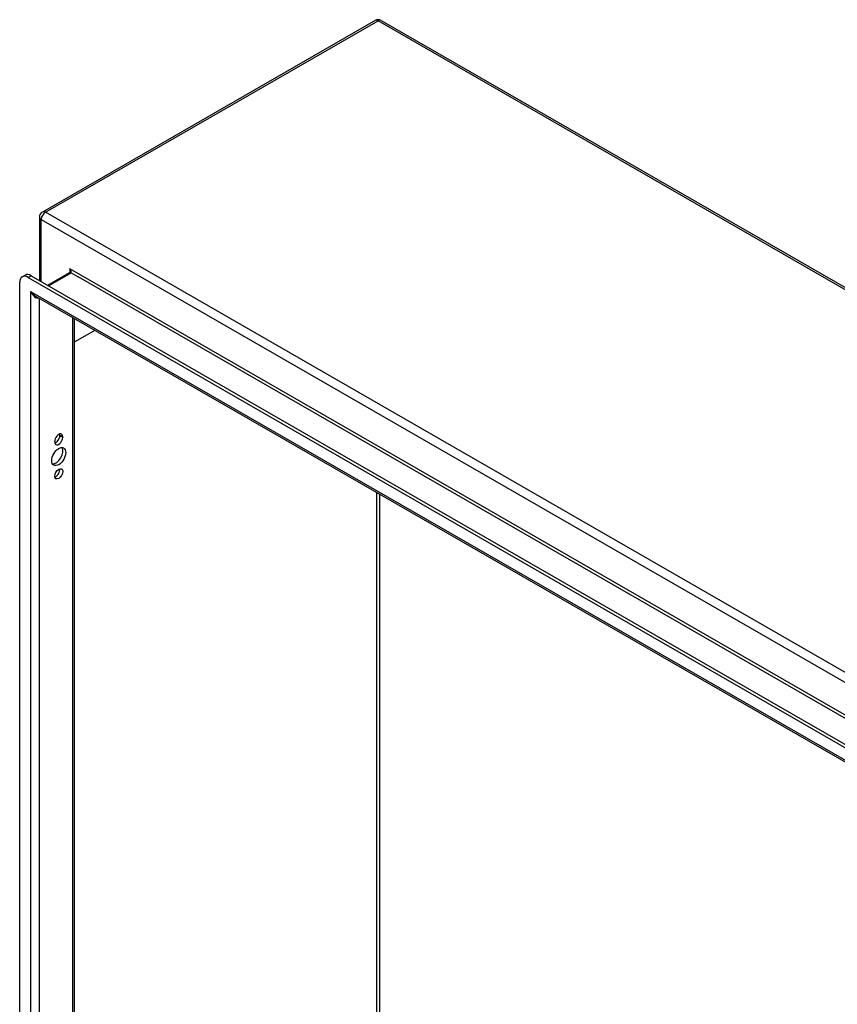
# Model space of a CAD drawing. Header units: inches. Extents: x 16 to 193, y 16 to 114.
# Tile 86 of 87: x 166 to 180, y 86 to 102. Entities that reach past the tile are written whole.
import ezdxf

# ---------------------------------------------------------------- set-up
doc = ezdxf.new("R2010")
doc.units = ezdxf.units.IN
doc.header["$MEASUREMENT"] = 0
doc.layers.add('Visible Edges(ANSI)', color=7, linetype='Continuous', lineweight=25)
doc.layers.add('Visible Tangent Edges(ANSI)', color=7, linetype='Continuous', lineweight=25)

msp = doc.modelspace()

# ---------------------------------------------------------------- linework, layer by layer
at = {"layer": 'Visible Edges(ANSI)'}
for p, q in [((172.015, 102.059), (166.498, 98.882)), ((172.114, 102.059), (193.187, 89.924)), ((166.448, 98.796), (166.448, 97.745)), ((166.956, 97.876), (166.588, 97.664)), ((166.121, 64.538), (166.121, 97.717)), ((166.162, 97.807), (166.21, 97.835)), ((166.261, 97.797), (186.472, 86.159)), ((166.309, 97.825), (186.52, 86.186)), ((186.386, 85.966), (166.388, 97.482)), ((167.027, 97.114), (167.027, 64.918)), ((167.368, 96.917), (167.027, 96.721)), ((166.702, 95.067), (166.702, 95.078)), ((166.786, 95.171), (166.786, 95.182)), ((166.834, 95.154), (166.834, 95.144))]:
    msp.add_line(p, q, dxfattribs=at)
at = {"layer": 'Visible Edges(ANSI)', "flags": 128}
msp.add_lwpolyline([(166.959, 97.889), (166.959, 97.884), (166.958, 97.88), (166.957, 97.877), (166.956, 97.876)], dxfattribs=at)
at = {"layer": 'Visible Edges(ANSI)'}
for centre, start, end in [((172.064, 101.973), 60.064, 119.936), ((166.547, 98.796), 119.936, 180)]:
    msp.add_arc(centre, 0.099, start, end, dxfattribs=at)
for centre, major_axis, start_param, end_param in [((166.309, 97.664), (-0.098, 0.171), 5.499721, 6.283185), ((166.261, 97.636), (-0.098, 0.171), 5.499721, 7.070517), ((166.768, 95.116), (0.0467, 0.081), 5.495853, 8.637446), ((166.768, 95.105), (-0.0467, -0.081), 5.495853, 8.637446), ((166.72, 95.133), (0.0467, 0.081), 3.680581, 5.495853), ((166.72, 95.144), (0.0467, 0.081), 5.495853, 5.744197), ((166.72, 94.852), (-0.082, -0.143), 0.295117, 2.846476), ((166.72, 94.566), (0.0467, 0.081), 3.680581, 5.744197)]:
    msp.add_ellipse(centre, major_axis=major_axis, ratio=0.578093, start_param=start_param, end_param=end_param, dxfattribs=at)
for centre, major_axis in [((166.768, 94.825), (-0.082, -0.143)), ((166.768, 94.538), (-0.0467, -0.081))]:
    msp.add_ellipse(centre, major_axis=major_axis, ratio=0.578093, dxfattribs=at)
at = {"layer": 'Visible Tangent Edges(ANSI)'}
for p, q in [((166.547, 98.877), (172.064, 102.054)), ((193.137, 89.919), (172.064, 102.054)), ((187.621, 86.742), (166.547, 98.877)), ((166.477, 98.756), (187.551, 86.621)), ((166.477, 97.728), (166.477, 98.756)), ((166.597, 97.659), (166.972, 97.875)), ((187.078, 86.347), (166.95, 97.938)), ((166.95, 97.938), (166.95, 97.872)), ((166.972, 97.875), (167.091, 97.806)), ((166.261, 97.797), (166.309, 97.825)), ((186.893, 86.403), (167.091, 97.806)), ((166.302, 97.565), (186.43, 85.974)), ((166.302, 97.565), (166.302, 64.482)), ((166.442, 97.45), (166.442, 64.588)), ((166.998, 97.13), (166.998, 64.909)), ((166.786, 95.182), (166.834, 95.154)), ((166.786, 95.171), (166.834, 95.144)), ((172.042, 67.811), (172.042, 94.225)), ((172.086, 94.2), (172.086, 67.811))]:
    msp.add_line(p, q, dxfattribs=at)
at = {"layer": 'Visible Tangent Edges(ANSI)', "flags": 128}
for points in [[(166.972, 97.875), (166.973, 97.876), (166.975, 97.877), (166.976, 97.879), (166.976, 97.881), (166.977, 97.883), (166.977, 97.886), (166.977, 97.888), (166.976, 97.891), (166.976, 97.894), (166.975, 97.896), (166.974, 97.899), (166.973, 97.902), (166.972, 97.905), (166.97, 97.908), (166.969, 97.911), (166.967, 97.914), (166.965, 97.917), (166.963, 97.92), (166.961, 97.923), (166.959, 97.926), (166.957, 97.929), (166.955, 97.932), (166.952, 97.935), (166.95, 97.938)], [(166.95, 97.938), (166.95, 97.936), (166.951, 97.934), (166.952, 97.932), (166.952, 97.93), (166.953, 97.928), (166.953, 97.926), (166.954, 97.924), (166.955, 97.922), (166.955, 97.92), (166.955, 97.918), (166.956, 97.916), (166.956, 97.914), (166.957, 97.911), (166.957, 97.909), (166.957, 97.907), (166.958, 97.905), (166.958, 97.903), (166.958, 97.901), (166.958, 97.899), (166.959, 97.897), (166.959, 97.895), (166.959, 97.893), (166.959, 97.891), (166.959, 97.889)]]:
    msp.add_lwpolyline(points, dxfattribs=at)
at = {"layer": 'Visible Tangent Edges(ANSI)'}
for centre, major_axis, ratio, start_param, end_param in [((172.064, 101.973), (-0.0494, 0.0858), 0.578093, 5.499721, 6.283185), ((172.064, 101.973), (0.0494, 0.0858), 0.578093, 0, 0.783464), ((166.547, 98.796), (0.0494, 0.0858), 0.578093, 0.783464, 2.354261), ((166.547, 98.796), (-0.0494, 0.0858), 0.578093, 5.499721, 6.283185), ((166.547, 98.796), (-0.099, 0), 0.575862, 0, 0.785398), ((166.972, 97.849), (-0.0155, 0.0269), 0.578093, 5.499721, 6.283185), ((166.372, 97.605), (0.095, -0.132), 0.494861, 4.660263, 5.447595), ((166.372, 97.605), (0.066, -0.148), 0.494835, 4.763011, 6.227417)]:
    msp.add_ellipse(centre, major_axis=major_axis, ratio=ratio, start_param=start_param, end_param=end_param, dxfattribs=at)

doc.saveas('drawing.dxf')
